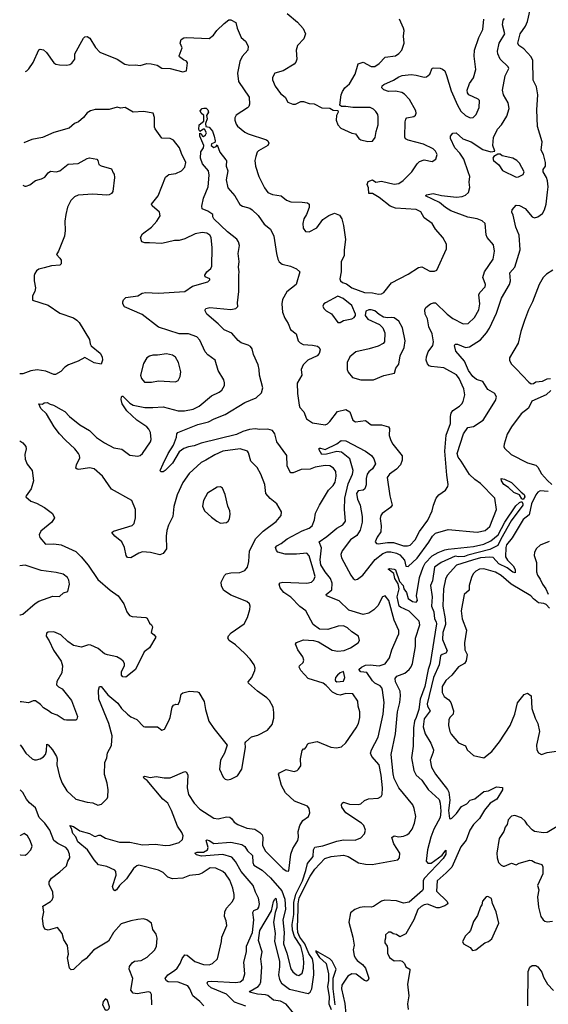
# Model space of a CAD drawing. Extents: x 2057697 to 2160550, y 827490 to 1016834.
# Tile 187 of 256: x 2058298 to 2062895, y 899000 to 907569. Entities that reach past the tile are written whole.
import ezdxf

# ---------------------------------------------------------------- set-up
doc = ezdxf.new("R2010")
doc.units = 0

msp = doc.modelspace()

# ---------------------------------------------------------------- linework, layer by layer
at = {"layer": '0CON20XD'}
for points in [[(2060623, 907623), (2060715, 907548.8), (2060764, 907494), (2060784, 907445), (2060768.3, 907401.7), (2060713.3, 907345), (2060700.8, 907305), (2060707.1, 907225), (2060699.7, 907200.3), (2060685, 907182), (2060590, 907125), (2060515, 907102.5), (2060496.7, 907065), (2060496.7, 907045), (2060519.5, 906989.5), (2060565, 906927.5), (2060607.5, 906895), (2060630.7, 906850.7), (2060673.9, 906833.9), (2060695, 906833.3), (2060743.6, 906856.4), (2060765, 906856.7), (2060815, 906838.8), (2060858.3, 906838.3), (2060925, 906801.2), (2060995, 906800), (2061025, 906782.5), (2061065, 906780), (2061067.5, 906765), (2061053.6, 906736.4), (2061051.2, 906695), (2061063.8, 906655), (2061090, 906625), (2061185, 906582.5), (2061217, 906577), (2061247.5, 906535), (2061265, 906523.3), (2061325, 906510)], [(2062356.7, 904843.3), (2062382.4, 904885), (2062443.6, 905015), (2062489.2, 905145), (2062558.2, 905265), (2062565.4, 905295), (2062561.1, 905365), (2062603.5, 905415), (2062650.5, 905565), (2062642.6, 905692.6), (2062613.4, 905763.4), (2062588.1, 905868.1), (2062576.2, 905895), (2062580, 905915), (2062615, 905955.4), (2062645, 905952.7), (2062693.1, 905925), (2062755, 905854.2), (2062775.9, 905845.9), (2062805, 905852), (2062845, 905882), (2062861.9, 905915), (2062876.2, 905965), (2062887.2, 906067.2), (2062892.3, 906115), (2062887.7, 906167.7), (2062880, 906195), (2062850, 906245), (2062851.4, 906265), (2062870, 906295), (2062870, 906325), (2062854, 906395), (2062831.4, 906435), (2062840.8, 906505), (2062800.5, 906640.5), (2062795.8, 906785), (2062804, 906914), (2062790.8, 906985), (2062763.5, 907043.5), (2062759.4, 907215), (2062746.7, 907245), (2062681.1, 907315), (2062638.6, 907345), (2062630.5, 907365), (2062650.4, 907445), (2062695.9, 907514.1), (2062713.7, 907555), (2062736.8, 907655)], [(2058346.6, 907119.8), (2058360, 907125), (2058378.3, 907141.7), (2058415, 907196.7), (2058464.1, 907305.9), (2058475, 907313.3), (2058505, 907306), (2058529.2, 907285), (2058595, 907192.5), (2058612.6, 907182.6), (2058645, 907176.9), (2058707.7, 907172.3), (2058735, 907178.8), (2058750.3, 907189.7), (2058777.5, 907225), (2058778.1, 907271.9), (2058852, 907408), (2058865, 907420), (2058885, 907424), (2058908.3, 907408.3), (2058957.4, 907327.4), (2058995, 907287.5), (2059145, 907224.4), (2059213.1, 907183.1), (2059255, 907173.3), (2059305, 907176.9), (2059345, 907171.5), (2059403.1, 907186.9), (2059440, 907185), (2059493.9, 907173.9), (2059535, 907148.8), (2059605, 907145.8), (2059715, 907116.2), (2059747.5, 907125), (2059758, 907195), (2059748.8, 907208.8), (2059721.2, 907221.2), (2059687.5, 907245), (2059683.8, 907253.8), (2059710, 907325), (2059692, 907365), (2059702.5, 907397.5), (2059725, 907410.8), (2059745, 907414.3), (2059945, 907404.3), (2059982, 907435), (2060011.2, 907475), (2060075, 907536), (2060115, 907566.7), (2060135, 907567.5), (2060177.5, 907545), (2060188.8, 907495), (2060223.8, 907415), (2060262.3, 907382.3), (2060285, 907337.5), (2060282.5, 907305), (2060232.1, 907247.9), (2060211.4, 907205), (2060191.5, 907105), (2060201.3, 907031.3), (2060292.2, 906895), (2060296.9, 906835), (2060290, 906815), (2060277.8, 906802.2), (2060180.5, 906739.5), (2060167.5, 906715), (2060167.5, 906695), (2060179.3, 906659.3), (2060192.3, 906642.3), (2060255, 906591.2), (2060285, 906576), (2060444.3, 906524.3), (2060456.7, 906515), (2060463.8, 906495), (2060455, 906473.3), (2060375, 906427.5), (2060363.3, 906415), (2060351.5, 906378.5), (2060343.6, 906345), (2060347.5, 906295), (2060378.1, 906205), (2060427.8, 906105), (2060455, 906065.7), (2060495, 906046.7), (2060572.5, 906035), (2060617.3, 905997.3), (2060655, 905983.6), (2060755, 905982.5), (2060800, 905975), (2060813.6, 905963.6), (2060816.2, 905935), (2060792, 905875), (2060768, 905835), (2060761.2, 905795), (2060763.3, 905755), (2060782.5, 905725), (2060815, 905724), (2060881.7, 905758.3), (2060935, 905831.2), (2060985, 905866.2), (2061035, 905886.7), (2061078.3, 905868.3), (2061098, 905835), (2061115, 905777.5), (2061132.2, 905655), (2061118.5, 905565), (2061120, 905515), (2061094.4, 905465), (2061092.7, 905437.3), (2061093.8, 905375), (2061082.5, 905315), (2061087, 905297), (2061105, 905283.3), (2061140.5, 905270.5), (2061186.1, 905236.1), (2061295, 905193.8), (2061365, 905192), (2061418.8, 905181.2), (2061445, 905184.2), (2061463.8, 905195), (2061531.8, 905278.2), (2061675, 905354.5), (2061765, 905411.5), (2061795, 905417.3), (2061865, 905379.4), (2061905, 905380), (2061925, 905390), (2062010.6, 905575), (2062009.4, 905615), (2061978.9, 905675), (2061915, 905745.8), (2061885, 905795.8), (2061814, 905845), (2061786.1, 905896.1), (2061745, 905916.9), (2061565, 905928.8), (2061519.2, 905945), (2061425, 906022.1), (2061365, 906056), (2061335, 906057.5), (2061332.5, 906105), (2061320.8, 906135), (2061328.9, 906161.1), (2061365, 906174.3), (2061395, 906154), (2061445, 906164.5), (2061555, 906138.2), (2061595, 906144.5), (2061631.5, 906168.5), (2061706.9, 906245), (2061755, 906316), (2061775, 906335.7), (2061815, 906350), (2061885, 906334), (2061915.5, 906354.5), (2061928.6, 906395), (2061915, 906423.8), (2061893.8, 906445), (2061810, 906485), (2061675, 906522.1), (2061653.4, 906533.4), (2061647.4, 906547.4), (2061650.3, 906679.7), (2061655.6, 906704.4), (2061665, 906716), (2061725, 906726.2), (2061740.5, 906739.5), (2061746, 906755), (2061742.5, 906775), (2061686.9, 906875), (2061645, 906920.6), (2061621.2, 906935), (2061566.1, 906946.1), (2061505, 906943.9), (2061465, 906957.9), (2061447.3, 906975), (2061450.5, 906995), (2061465, 907006.4), (2061548.3, 907041.7), (2061595, 907072.7), (2061625, 907082.9), (2061700.9, 907090.9), (2061745, 907086.9), (2061815, 907069.5), (2061835, 907072.2), (2061863.6, 907096.4), (2061885, 907146.7), (2061899.3, 907150.7), (2061955, 907146.7), (2061975, 907140), (2061994.1, 907124.1), (2062010.8, 907085), (2062049.1, 906949.1), (2062104.4, 906825), (2062135, 906774.3), (2062175.7, 906735.7), (2062215, 906714), (2062242.7, 906717.3), (2062266.9, 906743.1), (2062294.2, 906805), (2062296.2, 906865), (2062285, 906878.8), (2062205, 906916.7), (2062192.7, 906932.7), (2062190, 906955), (2062209.2, 907015), (2062245, 907063.3), (2062265.6, 907135), (2062251.3, 907251.3), (2062253.1, 907305), (2062290, 907415), (2062325.4, 907484.6), (2062334.5, 907575)], [(2059897, 906017), (2059935.3, 906114.7), (2059946.5, 906215), (2059939.6, 906255), (2059886.7, 906315), (2059869.1, 906365), (2059872.2, 906417.8), (2059895, 906454.2), (2059898.8, 906475), (2059864.4, 906555), (2059862.9, 906577.1), (2059865, 906582.5), (2059875, 906576.2), (2059886.1, 906556.1), (2059895, 906552), (2059914.1, 906565.9), (2059921.2, 906585), (2059905, 906616.7), (2059895, 906617.1), (2059865, 906596.7), (2059855, 906612.5), (2059859.2, 906655), (2059898.8, 906685), (2059900, 906735), (2059874.4, 906754.4), (2059868, 906775), (2059884.4, 906795.6), (2059899.4, 906800.6), (2059918.1, 906798.1), (2059934.5, 906784.5), (2059938.5, 906765), (2059922.5, 906735), (2059929.2, 906705), (2059913.3, 906666.7), (2059915, 906640), (2059945, 906634), (2059975, 906598), (2059990, 906555), (2059996.2, 906513.8), (2059995, 906500), (2059965, 906489.2), (2059963.3, 906475), (2059985, 906457.1), (2060007.5, 906465), (2060015, 906480), (2060038.8, 906415), (2060090.3, 906350.3), (2060096.1, 906343.9), (2060094.2, 906295), (2060107.5, 906255), (2060094.5, 906175), (2060108.6, 906105), (2060167.5, 906035), (2060211.7, 905961.7), (2060236.2, 905945), (2060298.3, 905928.3), (2060318.8, 905915), (2060372.9, 905865), (2060425, 905790.8), (2060478, 905745), (2060508.9, 905685), (2060531.3, 905535), (2060542.7, 905485), (2060555, 905462.9), (2060580.9, 905440.9), (2060654.1, 905424.1), (2060705, 905401.4), (2060734.2, 905375), (2060703.1, 905265), (2060620.5, 905199.5), (2060583.6, 905135), (2060576.7, 905095), (2060581.8, 905025), (2060602, 904972), (2060632.5, 904925), (2060652.4, 904872.4), (2060701.2, 904835), (2060720.8, 904775), (2060735.6, 904755.6), (2060763.6, 904743.6), (2060845, 904736.7), (2060886.7, 904726.7), (2060901.2, 904715), (2060910, 904695), (2060902, 904665), (2060886, 904645), (2060802, 904605), (2060762.5, 904565), (2060745.7, 904525), (2060750, 904475), (2060711.5, 904405), (2060714.7, 904315), (2060728.2, 904215), (2060735, 904194.2), (2060768.1, 904155), (2060792.5, 904095), (2060845, 904061.4), (2060955, 904044.4), (2060975, 904052.5), (2060995, 904070.8), (2061061.7, 904158.3), (2061135, 904175.6), (2061167.4, 904157.4), (2061193.4, 904083.4), (2061219.1, 904069.1), (2061305, 904080.8), (2061355, 904043.1), (2061445, 904044.4), (2061505, 904026), (2061515, 904010), (2061511.7, 903951.7), (2061525.8, 903905.8), (2061542.5, 903875), (2061622.6, 903772.6), (2061624.6, 903735), (2061608.2, 903695), (2061575, 903656.2), (2061514.4, 903615), (2061494.6, 903585.4), (2061515.5, 903425.5), (2061537.5, 903345), (2061522, 903325), (2061449.8, 903270.2), (2061438.6, 903255), (2061433.5, 903226.5), (2061440, 903165), (2061437.6, 903112.4), (2061406.2, 903065), (2061390, 903025), (2061401.2, 903011.2), (2061415, 903006), (2061495, 903019.6), (2061549.6, 903019.6), (2061635, 902990), (2061671.2, 902988.8), (2061693.6, 902996.4), (2061736.7, 903043.3), (2061775.2, 903114.8), (2061845.7, 903214.3), (2061884.6, 903295), (2061895.5, 903345), (2061920.6, 903405), (2061944.2, 903435), (2062002, 903475), (2062020.8, 903505), (2062024.3, 903525), (2062011.1, 903605), (2061995.4, 903815), (2062006.7, 903953.3), (2062045.4, 904055), (2062043.6, 904115), (2062050, 904145), (2062065, 904166.9), (2062123.8, 904206.2), (2062143.6, 904226.4), (2062154.5, 904245.5), (2062168.9, 904305), (2062159.1, 904355), (2062119.6, 904445), (2062095, 904478.1), (2061985, 904540), (2061875, 904550.5), (2061857.7, 904557.7), (2061843.5, 904575), (2061832.7, 904605), (2061836.2, 904635), (2061850.5, 904679.5), (2061890, 904735), (2061896.2, 904765), (2061883.8, 904835), (2061854.7, 904895.3), (2061845.6, 904965.6), (2061823.8, 905005), (2061820.3, 905045), (2061830.9, 905065), (2061871.1, 905095), (2061895, 905105.3), (2061914.7, 905104.7), (2062015, 905005.7), (2062065, 904970), (2062155, 904922.9), (2062196.7, 904925), (2062252.2, 904977.8), (2062289.4, 905045), (2062300.6, 905095), (2062290, 905175), (2062299.2, 905195), (2062345.7, 905245), (2062348.6, 905265), (2062336.4, 905296.4), (2062325.7, 905325), (2062338.9, 905375), (2062414.2, 905485), (2062427.1, 905555), (2062418.3, 905608.3), (2062364.2, 905674.2), (2062355, 905697.5), (2062346, 905795), (2062318.3, 905818.3), (2062276, 905836), (2062195, 905850.9), (2062047.5, 905905), (2062000.6, 905935), (2061949.6, 905979.6), (2061826.2, 906035), (2061834.6, 906045.4), (2061894.7, 906055.3), (2061965, 906040.3), (2062095, 906024.6), (2062145, 906030), (2062175, 906040.6), (2062200, 906065), (2062212, 906108), (2062205.9, 906155), (2062211.1, 906205), (2062197.8, 906245), (2062159.7, 906355), (2062126.7, 906406.7), (2062082.1, 906455), (2062043.5, 906535), (2062044.1, 906555), (2062065, 906580.4), (2062093.4, 906583.4), (2062151.2, 906531.2), (2062225, 906507.3), (2062325, 906440.6), (2062395, 906420), (2062430, 906425), (2062411.2, 906475), (2062418.8, 906545), (2062452.7, 906617.3), (2062486.7, 906655), (2062535, 906730), (2062555.7, 906795), (2062545.5, 906845.5), (2062504.4, 906914.4), (2062495.7, 906955), (2062518.7, 907081.3), (2062551.2, 907145), (2062545, 907160), (2062476.5, 907226.5), (2062455, 907272), (2062452.1, 907295), (2062468.5, 907365), (2062515.5, 907445), (2062497.2, 907525), (2062501.1, 907565), (2062515, 907578.8)], [(2061325, 906510), (2061365, 906513.3), (2061390, 906545), (2061396.7, 906595), (2061415.9, 906654.1), (2061416, 906725), (2061411.2, 906745), (2061395, 906770), (2061375, 906790), (2061345, 906803.8), (2061196.1, 906803.9), (2061135, 906813.3), (2061095, 906812.5), (2061082.5, 906825), (2061094.1, 906914.1), (2061105.5, 906944.5), (2061125.8, 906975), (2061165, 907010), (2061214.4, 907095), (2061240, 907185), (2061285, 907200.6), (2061355, 907160.5), (2061385, 907162.7), (2061423.4, 907186.6), (2061475, 907242.9), (2061565, 907255.7), (2061594.6, 907275.4), (2061620, 907305), (2061640, 907365), (2061636, 907425), (2061640, 907475), (2061635, 907496.7), (2061599.4, 907575)], [(2058301.3, 901257.9), (2058313.3, 901243.3), (2058351.1, 901185), (2058405, 901135.6), (2058425, 901126.9), (2058445, 901126.9), (2058475, 901135.6), (2058505, 901153.1), (2058521.5, 901175), (2058530.4, 901205), (2058534, 901265), (2058545, 901256.7), (2058581.5, 901215), (2058618.5, 901155), (2058623.3, 901135), (2058620.6, 901085), (2058643.1, 900985), (2058667.1, 900925), (2058706.3, 900856.3), (2058785, 900786), (2058885, 900757.5), (2058935, 900752), (2058976.2, 900733.8), (2059009.1, 900740.9), (2059058.8, 900791.2), (2059063.8, 900805), (2059065.7, 900865), (2059058, 900925), (2059035, 901000), (2059037.5, 901105), (2059055.8, 901145), (2059062.4, 901187.6), (2059096.8, 901253.2), (2059101.9, 901335), (2059072.9, 901445), (2058984.6, 901655), (2058982, 901735), (2058992.5, 901765), (2059005, 901766.2), (2059063.1, 901693.1), (2059150.7, 901620.7), (2059182.5, 901575), (2059234.3, 901525), (2059265, 901501.9), (2059315, 901477.5), (2059375, 901418.8), (2059385, 901413.8), (2059495, 901413.3), (2059535, 901386.7), (2059556.7, 901395), (2059595, 901466.7), (2059606.5, 901495), (2059624.4, 901585), (2059635, 901603.3), (2059655, 901613.3), (2059675, 901610), (2059689.2, 901640.8), (2059700.8, 901699.2), (2059715, 901710), (2059775, 901724), (2059845, 901720), (2059855, 901713.8), (2059902, 901635), (2059914.4, 901565), (2059943.6, 901463.6), (2059985, 901398.8), (2060102, 901255), (2060079.2, 901185), (2060044.3, 901125), (2060036.2, 901045), (2060066.4, 900976.4), (2060085, 900960), (2060103.9, 900953.9), (2060135, 900960), (2060192.3, 900987.7), (2060229.2, 901045), (2060260.6, 901235), (2060257.5, 901275), (2060264, 901285), (2060313.2, 901326.8), (2060367.8, 901342.2), (2060453.4, 901386.6), (2060494.2, 901435), (2060508.8, 901491.2), (2060508.8, 901538.8), (2060500.8, 901585), (2060469.2, 901645), (2060448.3, 901668.3), (2060365, 901725.8), (2060286.2, 901795), (2060284, 901805), (2060315, 901843.3), (2060341.4, 901905), (2060345.7, 901925.7), (2060337.5, 901955), (2060302.8, 902002.8), (2060255, 902052.9), (2060175, 902127.1), (2060118, 902165), (2060107.5, 902185), (2060114.3, 902205.7), (2060137.3, 902232.7), (2060248.7, 902311.3), (2060277.5, 902365), (2060300, 902435), (2060303.3, 902465), (2060296.7, 902485), (2060273.3, 902505), (2060135, 902559.4), (2060071.2, 902605), (2060052.7, 902642.7), (2060050, 902675), (2060077.7, 902732.3), (2060094.1, 902745.9), (2060134.3, 902755.7), (2060213.1, 902756.9), (2060256.2, 902775), (2060278.8, 902805), (2060290, 902855), (2060295.5, 902945), (2060350.5, 903055), (2060415, 903118), (2060528, 903202), (2060572.9, 903255), (2060574.2, 903285), (2060534, 903355), (2060475, 903402), (2060439.2, 903445), (2060428.5, 903525), (2060393.6, 903615), (2060362.8, 903672.8), (2060306.8, 903726.8), (2060288.3, 903798.3), (2060278, 903815), (2060215, 903833.3), (2060065, 903813.8), (2059995, 903781.8), (2059915, 903735.6), (2059875, 903714), (2059771.9, 903618.1), (2059717.4, 903542.6), (2059666.5, 903435), (2059636.8, 903333.2), (2059629.2, 903245), (2059591.5, 903168.5), (2059577.6, 903122.4), (2059570.5, 903075), (2059574, 902965), (2059546.4, 902923.6), (2059515, 902912.2), (2059435, 902930.8), (2059365, 902938), (2059335, 902927.5), (2059265, 902884.2), (2059235, 902888.8), (2059224.3, 902905), (2059209.2, 902975), (2059184.4, 903024.4), (2059124.2, 903075), (2059098.8, 903105), (2059113, 903117), (2059275, 903168), (2059294, 903185), (2059304.4, 903235), (2059305.6, 903305), (2059273.8, 903385), (2059095, 903482.5), (2059018.1, 903595), (2058945, 903659.4), (2058905, 903669.5), (2058813.2, 903653.2), (2058796, 903656), (2058786.7, 903665), (2058792, 903695), (2058819.4, 903755), (2058818.1, 903775), (2058808.6, 903795), (2058777.1, 903835), (2058695, 903908.6), (2058642.9, 903965), (2058598.2, 904025), (2058530, 904140), (2058482.5, 904185), (2058462.5, 904225), (2058495, 904222.5), (2058510, 904235), (2058535, 904238.8), (2058562.9, 904222.9), (2058592.5, 904215), (2058657.8, 904177.8), (2058689.3, 904159.3), (2058731.2, 904115), (2058821.9, 904041.9), (2058903.3, 903993.3), (2058965, 903932.2), (2059035, 903885.5), (2059115, 903842.9), (2059185, 903830.8), (2059255, 903779.5), (2059325, 903771.1), (2059345, 903777.1), (2059366.2, 903793.8), (2059436, 903895), (2059440, 903915), (2059434.4, 903975), (2059420.6, 904005), (2059402.9, 904025), (2059315, 904084.5), (2059230.4, 904165), (2059189.6, 904225), (2059180.9, 904265), (2059183.2, 904286.8), (2059185, 904292.5), (2059195, 904293.3), (2059255, 904232.2), (2059285, 904215.4), (2059385, 904195.4), (2059455, 904193.9), (2059545, 904198.5), (2059675, 904164.5), (2059730, 904165), (2059805, 904178.9), (2059857.5, 904205), (2059965, 904294.3), (2060033.2, 904326.8), (2060055, 904344), (2060078, 904385), (2060079.5, 904409.5), (2060074, 904435), (2060025, 904516.2), (2059998.6, 904605), (2059935, 904652), (2059909.8, 904679.8), (2059865, 904778.8), (2059838.3, 904808.3), (2059765, 904835.6), (2059685, 904836.5), (2059505, 904892.5), (2059363, 905003), (2059210.3, 905070.3), (2059193.3, 905095), (2059193.3, 905115), (2059199.3, 905130.7), (2059219.3, 905150.7), (2059325, 905166.2), (2059362.1, 905187.9), (2059394.3, 905195.7), (2059505, 905190), (2059735, 905204.4), (2059799.7, 905250.3), (2059935, 905286.7), (2059950, 905305), (2059950, 905315), (2059910, 905330), (2059906.7, 905345), (2059924, 905375), (2059960, 905405), (2059967.5, 905425), (2059970.6, 905585), (2059963.2, 905673.2), (2059952, 905695), (2059925, 905710.8), (2059885, 905715.8), (2059825, 905705.8), (2059735, 905662.5), (2059685, 905648.1), (2059645, 905648.6), (2059535, 905622), (2059427.5, 905627.5), (2059385, 905626.7), (2059360, 905635), (2059347.5, 905675), (2059366.7, 905705), (2059445, 905764.2), (2059491.2, 905815), (2059518.8, 905861.2), (2059513.8, 905895), (2059448.8, 905948.8), (2059443.8, 905965), (2059502.5, 906035), (2059565, 906198), (2059595, 906222), (2059655, 906232), (2059703.3, 906255), (2059735, 906286.7), (2059742.5, 906325), (2059704.2, 906405), (2059688.6, 906455), (2059635, 906520), (2059605, 906533.8), (2059535, 906537.5), (2059475, 906620), (2059470, 906635), (2059468.8, 906718.8), (2059457.5, 906755), (2059375, 906771.1), (2059285, 906764.2), (2059215, 906804), (2059175, 906800), (2059145, 906808), (2059075, 906787.5), (2058955, 906787.1), (2058912.6, 906777.4), (2058885, 906758), (2058853.4, 906716.6), (2058808.7, 906681.3), (2058775, 906665.8), (2058726.7, 906625), (2058595, 906587.3), (2058495, 906542.7), (2058403, 906527), (2058333.4, 906497.8)], [(2058325.6, 906129), (2058341.2, 906121.2), (2058355, 906120), (2058387, 906133), (2058435, 906168.8), (2058485.7, 906184.3), (2058515, 906198), (2058544.3, 906235.7), (2058565, 906250), (2058615, 906246.2), (2058647.3, 906252.7), (2058719.2, 906310.8), (2058805, 906317.1), (2058885, 906361.2), (2058905, 906366.2), (2058967.5, 906355), (2058976.7, 906345), (2058985, 906310), (2059006.4, 906296.4), (2059095, 906272.5), (2059110, 906235), (2059120, 906225), (2059122.5, 906195), (2059108, 906075), (2059095, 906056.7), (2059075.9, 906044.1), (2059055, 906041.2), (2058935, 906052), (2058805, 906041.2), (2058773.9, 906026.1), (2058743.3, 905995), (2058712.7, 905937.3), (2058698.8, 905875), (2058690, 905815), (2058693.8, 905735), (2058686, 905685), (2058636, 905555), (2058618.8, 905525), (2058647.5, 905495), (2058657.5, 905475), (2058657.5, 905445), (2058646.4, 905433.6), (2058575, 905426.7), (2058511.2, 905408.8), (2058462.6, 905397.4), (2058445, 905383.8), (2058429.5, 905360.5), (2058423.9, 905343.9), (2058424, 905295), (2058433.8, 905235), (2058428, 905205), (2058410, 905165), (2058407.5, 905127.5), (2058545, 905085.8), (2058645.5, 905015.5), (2058765, 904975.8), (2058793.8, 904955), (2058813.8, 904935), (2058903.8, 904785), (2058909.5, 904749.5), (2058919.5, 904729.5), (2058998.3, 904668.3), (2059016.2, 904635), (2059018.8, 904605), (2059005, 904572.5), (2058945, 904583.8), (2058865, 904630), (2058805, 904598), (2058723.3, 904565), (2058691.2, 904545), (2058654.1, 904505.9), (2058608.3, 904481.7), (2058595, 904482), (2058525, 904511.4), (2058448.8, 904521.2), (2058395, 904512.9), (2058325, 904487.1), (2058297.6, 904486.1)], [(2062615, 906200), (2062635, 906201.2), (2062675, 906222.5), (2062684, 906245), (2062645, 906320), (2062620.8, 906345), (2062585, 906365.5), (2062495, 906383.3), (2062475, 906400), (2062455, 906400), (2062422, 906378), (2062413.8, 906365), (2062417.5, 906345), (2062463.8, 906305), (2062497.6, 906257.6), (2062615, 906200)], [(2059897.6, 898987.6), (2059865, 899024), (2059803.2, 899073.2), (2059778.6, 899135), (2059759.3, 899159.3), (2059675, 899191.2), (2059590, 899195), (2059574, 899205), (2059564, 899225), (2059585, 899256.7), (2059645, 899292.8), (2059667.2, 899312.8), (2059694, 899355), (2059710.4, 899399.6), (2059735, 899428.8), (2059755, 899426.7), (2059820.9, 899370.9), (2059895, 899345.5), (2059945, 899344.5), (2059975, 899354.4), (2060017.5, 899395), (2060051.4, 899545), (2060054.2, 899585), (2060098.8, 899685), (2060094, 899725), (2060079.2, 899765), (2060081.4, 899805), (2060095.7, 899835), (2060147.8, 899895), (2060161.5, 899925), (2060162.7, 899955), (2060151.6, 900011.6), (2060125, 900080), (2060086, 900136), (2060065, 900155.6), (2060004.5, 900184.5), (2059953.3, 900186.7), (2059885, 900140), (2059855, 900128), (2059775, 900120), (2059715, 900097.5), (2059625, 900091.9), (2059586.3, 900106.3), (2059546, 900146), (2059505, 900167.5), (2059335, 900210.5), (2059315, 900204.4), (2059288.6, 900181.4), (2059225, 900090.8), (2059166.3, 900033.7), (2059140, 899995), (2059125, 899988), (2059110, 900005), (2059105.8, 900025), (2059136.4, 900123.6), (2059135, 900156.2), (2059125, 900167.1), (2059055, 900198.6), (2058982.2, 900212.2), (2058945.6, 900255.6), (2058887.5, 900345), (2058802.2, 900415), (2058786.5, 900456.5), (2058760, 900485), (2058748.9, 900528.9), (2058733.6, 900556.4), (2058765, 900546), (2058820.5, 900510.5), (2058905.5, 900485.5), (2058945, 900462.5), (2058955, 900459.2), (2058985, 900471.9), (2059001.7, 900471.7), (2059042.5, 900445), (2059165, 900411.9), (2059255, 900409.7), (2059365, 900388), (2059474.6, 900394.6), (2059565, 900381.2), (2059605, 900385.5), (2059685, 900407.5), (2059712.5, 900435), (2059720, 900465), (2059707.1, 900495), (2059669.3, 900549.3), (2059617.5, 900687.5), (2059585, 900748.9), (2059542.5, 900785), (2059406.5, 900946.5), (2059380.8, 900965), (2059375, 900980), (2059385, 900985.7), (2059432.7, 900972.7), (2059485, 900982.9), (2059555, 900970), (2059605, 900972), (2059735, 901026.2), (2059748.6, 901018.6), (2059760, 900995), (2059753.9, 900885), (2059765.4, 900825), (2059815, 900748.9), (2059865, 900699.1), (2059985, 900618.5), (2060025, 900612.9), (2060095, 900631.5), (2060125, 900628.8), (2060143.9, 900613.9), (2060163.8, 900585), (2060195, 900564.2), (2060273.8, 900533.8), (2060342.7, 900522.7), (2060386.3, 900496.3), (2060405.7, 900475), (2060410.9, 900450.9), (2060410, 900385), (2060432.9, 900335), (2060585, 900182), (2060615, 900160), (2060633, 900157), (2060637.7, 900162.3), (2060654.3, 900305), (2060673.1, 900355), (2060715.5, 900425), (2060721.5, 900455), (2060720, 900505), (2060732.9, 900555), (2060761.3, 900598.7), (2060810, 900635), (2060821.2, 900665), (2060813.8, 900705), (2060800, 900725), (2060688, 900768), (2060609.8, 900839.8), (2060575.5, 900905), (2060548, 901002), (2060557.1, 901012.9), (2060615, 901042), (2060685, 901026.7), (2060710, 901035), (2060723, 901047), (2060742.5, 901075), (2060740, 901135), (2060755, 901210), (2060765, 901222.5), (2060776.7, 901223.3), (2060786.7, 901233.3), (2060804.2, 901265.8), (2060815, 901273.3), (2060885, 901286.2), (2061002.3, 901237.7), (2061053, 901233), (2061095, 901240), (2061132.9, 901275), (2061224.6, 901405.4), (2061244.4, 901445), (2061255.6, 901495), (2061254.5, 901544.5), (2061240.6, 901595), (2061238.3, 901638.3), (2061195, 901700.8), (2061135, 901704.3), (2061085, 901689.2), (2061057.5, 901695), (2061017.7, 901717.7), (2060964, 901775), (2060936, 901795), (2060805, 901836.2), (2060741.2, 901905), (2060727.5, 901935), (2060730, 901945), (2060762.5, 901975), (2060768.8, 901995), (2060759.2, 902025), (2060717.5, 902085), (2060703.8, 902115), (2060697.5, 902135), (2060705, 902150), (2060765, 902171.2), (2060853.6, 902166.4), (2060895.8, 902155.8), (2061015, 902082.9), (2061065, 902073.1), (2061119.7, 902080.3), (2061175, 902101.2), (2061240, 902145), (2061253.3, 902165), (2061243.3, 902205), (2061185, 902242.9), (2061149.2, 902275), (2061115, 902292.7), (2061067.9, 902292.1), (2060978.8, 902261.2), (2060903.9, 902263.9), (2060850, 902305), (2060785.7, 902425), (2060733.1, 902463.1), (2060655, 902542.2), (2060593.3, 902585), (2060562.5, 902625), (2060555, 902657.5), (2060562.8, 902667.2), (2060586.6, 902673.4), (2060795, 902665.6), (2060835, 902674.2), (2060856, 902695), (2060867.3, 902722.7), (2060847.5, 902795), (2060815.8, 902904.2), (2060795.4, 902925.4), (2060705, 902917.5), (2060605, 902917.9), (2060543.3, 902935), (2060530.3, 902950.3), (2060522, 902975), (2060535, 902990.8), (2060571.1, 903008.9), (2060625, 903051.9), (2060755, 903121.1), (2060813.8, 903145), (2060842, 903165), (2060860, 903215), (2060871.1, 903275), (2060905.5, 903345), (2060982.5, 903475), (2061024.5, 903515.5), (2061040, 903545), (2061049.4, 903595), (2061046.4, 903636.4), (2061025.8, 903665), (2060995, 903685.7), (2060955, 903690.5), (2060866.4, 903673.6), (2060825, 903657.8), (2060745, 903653.3), (2060675, 903624.2), (2060656.1, 903626.1), (2060645.9, 903635.9), (2060624.2, 903685), (2060619.5, 903775), (2060533.1, 903895), (2060515.5, 903965), (2060495, 903992.5), (2060455, 904004.4), (2060385, 904001.2), (2060345, 904009.7), (2060295, 904003.6), (2060238.6, 903985), (2060182.4, 903957.6), (2059875, 903883.4), (2059815, 903859.7), (2059765, 903852.4), (2059725, 903837.3), (2059685, 903806.9), (2059625, 903710), (2059563.8, 903645), (2059545, 903634.2), (2059523.8, 903633.8), (2059518.8, 903645), (2059545.8, 903704.2), (2059588.2, 903795), (2059634, 903866), (2059660.8, 903935), (2059663.8, 903965), (2059673.3, 903975), (2059846, 904045), (2059940.1, 904069.9), (2059987.5, 904095), (2060085, 904132.1), (2060255, 904236.4), (2060355, 904279.4), (2060399.6, 904320.4), (2060411.5, 904365), (2060383.8, 904475), (2060380, 904525), (2060370.5, 904565), (2060331.5, 904655), (2060319.2, 904705), (2060305, 904723.8), (2060285.6, 904735.6), (2060225, 904758), (2060197.6, 904777.6), (2060141.4, 904841.4), (2060075, 904868.9), (2060025, 904923.3), (2059926, 905005), (2059911.2, 905035), (2059910, 905045), (2059917.5, 905055), (2059950, 905065), (2060135, 905047.5), (2060176.2, 905055), (2060195, 905073.3), (2060190.6, 905105), (2060202.9, 905205), (2060202.1, 905345), (2060207.5, 905375), (2060201.4, 905415), (2060206.2, 905465), (2060197.8, 905535), (2060207.8, 905605), (2060201.5, 905635), (2060185, 905658.1), (2060105, 905723.3), (2059986.2, 905835), (2059976, 905854), (2059976.7, 905875), (2059935, 905902.7), (2059883.2, 905923.2), (2059882, 905945), (2059897, 906017)], [(2062935, 905388.5), (2062880, 905355), (2062849.4, 905325), (2062814.6, 905265), (2062757.7, 905112.3), (2062722.9, 905045), (2062688.8, 904951.2), (2062656.9, 904855), (2062633.2, 904755), (2062558.1, 904625), (2062557.1, 904605), (2062571.4, 904575), (2062615, 904530.8), (2062724.3, 904415), (2062745, 904401.2), (2062765, 904403.3), (2062785, 904416.9), (2062845, 904424.4), (2062885, 904442.2), (2062915, 904447.5)], [(2061085, 904934), (2061115, 904950), (2061187.5, 904965), (2061205, 904977.5), (2061217.5, 904995), (2061217.5, 905005), (2061185, 905082.5), (2061112, 905142), (2061065, 905162.5), (2060955.9, 905104.1), (2060943.3, 905095), (2060932.5, 905075), (2060942.5, 905055), (2060963.3, 905035), (2061009.5, 905009.5), (2061063.3, 904935), (2061085, 904934)], [(2061375, 904434), (2061465, 904472), (2061557.5, 904492.5), (2061570, 904535), (2061595, 904572.5), (2061605.8, 904645), (2061641.4, 904715), (2061650.8, 904775), (2061627.3, 904887.3), (2061595, 904946.7), (2061555, 904973.8), (2061535, 904978), (2061495, 904974), (2061461.2, 904981.2), (2061423.1, 905003.1), (2061385, 905035.8), (2061355, 905044), (2061335, 905043.8), (2061307, 905033), (2061302.5, 904995), (2061324.2, 904964.2), (2061427.5, 904917.5), (2061455, 904887.5), (2061473.9, 904843.9), (2061470, 904765), (2061458.8, 904751.2), (2061415, 904728), (2061336.5, 904703.5), (2061220.6, 904679.4), (2061167.5, 904635), (2061145.8, 904585), (2061146, 904525), (2061155, 904502.5), (2061192.5, 904455), (2061265, 904436), (2061375, 904434)], [(2060263.3, 898983.3), (2060165, 899017.1), (2060095, 899087.1), (2059962.9, 899142.9), (2059937.1, 899165), (2059928, 899185), (2059935, 899197.5), (2059968, 899202), (2060175, 899190), (2060215, 899195.7), (2060240.8, 899215), (2060254.2, 899265.8), (2060245.6, 899365), (2060270.6, 899455), (2060270.9, 899505), (2060321.4, 899625), (2060334.7, 899735), (2060325, 899797.5), (2060334.3, 899815), (2060368.1, 899831.9), (2060378.5, 899845), (2060382.1, 899875), (2060373.6, 899923.6), (2060348.7, 899975), (2060329.3, 900035), (2060224.2, 900154.2), (2060175, 900242.7), (2060141.5, 900281.5), (2060065, 900303.4), (2059878.1, 900288.1), (2059835, 900300.8), (2059821.2, 900315), (2059840, 900325), (2059895, 900324.5), (2059930.6, 900345), (2059936.2, 900365), (2059918, 900425), (2059925, 900432), (2059945, 900425.7), (2059985, 900399.2), (2060135, 900410.6), (2060230.7, 900390.7), (2060254.4, 900374.4), (2060279.8, 900335), (2060322.6, 900295), (2060323.9, 900233.9), (2060335, 900211.3), (2060407.7, 900167.7), (2060480.1, 900100.1), (2060578.2, 899988.2), (2060604.1, 899915), (2060608.5, 899825), (2060586.6, 899733.4), (2060597.5, 899625), (2060592, 899525), (2060619.7, 899445), (2060655, 899308.8), (2060672.2, 899282.2), (2060703.8, 899255), (2060725, 899250.8), (2060755, 899271.2), (2060766.7, 899313.3), (2060770, 899365), (2060763.1, 899425), (2060743.8, 899505), (2060688.6, 899588.6), (2060668.7, 899645), (2060668.1, 899695), (2060681.7, 899781.7), (2060682.4, 899885), (2060700.4, 899959.6), (2060755.9, 900075), (2060787, 900165), (2060800, 900225), (2060848.9, 900285), (2060853.3, 900345), (2060865, 900367.5), (2060935, 900379.2), (2061055, 900419.2), (2061115, 900431.8), (2061215, 900428.9), (2061265, 900449.4), (2061297.1, 900482.9), (2061304.4, 900515), (2061290.6, 900555), (2061270, 900575), (2061135, 900665.8), (2061100, 900715), (2061095.7, 900735), (2061100.9, 900749.1), (2061115, 900757.5), (2061165, 900742.5), (2061245, 900738), (2061265, 900745.8), (2061297.4, 900772.6), (2061332.2, 900787.8), (2061416.1, 900793.9), (2061440.9, 900809.1), (2061450.8, 900825), (2061453.7, 900883.7), (2061441.5, 900995), (2061423.5, 901085), (2061359.2, 901155), (2061348, 901185), (2061357.5, 901215), (2061414.7, 901325.3), (2061459.7, 901525), (2061466.6, 901625), (2061453.8, 901735), (2061447.3, 901755), (2061432.4, 901772.4), (2061385, 901796), (2061365, 901813.8), (2061316.1, 901886.1), (2061265, 901894.1), (2061245.7, 901915), (2061268.9, 901935), (2061305, 901951.2), (2061345, 901953.7), (2061425, 901944.6), (2061476.6, 901963.4), (2061514.4, 902015), (2061534.5, 902085.5), (2061581.2, 902191.2), (2061595.6, 902225), (2061594.2, 902254.2), (2061553.1, 902343.1), (2061506.6, 902515), (2061475, 902554.4), (2061451.9, 902545), (2061411.3, 902468.7), (2061378.4, 902431.6), (2061335, 902403.4), (2061285, 902392.8), (2061160.5, 902430.5), (2061075, 902510.4), (2060966, 902555), (2060962.9, 902565), (2061012.7, 902607.3), (2061015.3, 902664.7), (2061002, 902705), (2060953.4, 902763.4), (2060916.3, 902825), (2060910.7, 902869.3), (2060922.7, 902972.7), (2060901.9, 903025), (2060969.9, 903070.1), (2061055.5, 903144.5), (2061107.1, 903172.9), (2061131.5, 903205), (2061121.7, 903305), (2061124.4, 903405), (2061155, 903529.4), (2061191.9, 903615), (2061196.4, 903646.4), (2061167.5, 903747.5), (2061095, 903804), (2061055, 903810), (2060965, 903788), (2060925.7, 903785.7), (2060902, 903825), (2060901.2, 903838.8), (2060915, 903841.2), (2060955, 903828.6), (2061055, 903878.9), (2061092.8, 903907.2), (2061135, 903904.1), (2061306.2, 903815), (2061356.7, 903775), (2061377.7, 903747.7), (2061392.9, 903705), (2061365, 903659.4), (2061334.5, 903635), (2061320, 903615), (2061310.8, 903575), (2061309.8, 903520.2), (2061298.1, 903485), (2061285, 903473.1), (2061242.2, 903467.8), (2061226.1, 903445), (2061236.8, 903395), (2061258.8, 903345), (2061276.8, 903245), (2061274.7, 903195), (2061257.5, 903125), (2061230.7, 903079.3), (2061175, 903041.1), (2061100.8, 902945), (2061090.4, 902915), (2061095.3, 902885.3), (2061178.4, 902735), (2061199.1, 902705), (2061215, 902693.8), (2061235, 902699.6), (2061282.7, 902735), (2061389.8, 902870.2), (2061455, 902923.4), (2061493.1, 902936.9), (2061525, 902938.5), (2061575, 902926.5), (2061602.6, 902912.6), (2061645.3, 902865), (2061655, 902814.2), (2061675, 902809.4), (2061755, 902881.5), (2061857.1, 903022.9), (2061886.7, 903073.3), (2061915, 903101.1), (2062025, 903130.9), (2062275, 903108.8), (2062345, 903124.6), (2062385, 903157.8), (2062444.6, 903305), (2062430, 903405), (2062305, 903533.6), (2062256.7, 903566.7), (2062210.2, 903610.2), (2062138.1, 903728.1), (2062110.7, 903760.7), (2062102.7, 903795), (2062157.7, 903965), (2062195, 904020), (2062245, 904028.8), (2062326.9, 904085), (2062436.8, 904255), (2062445.3, 904285), (2062428.9, 904315), (2062369.2, 904349.2), (2062325, 904419.2), (2062269, 904439), (2062238.9, 904465), (2062201.6, 904515), (2062165, 904598.2), (2062091.4, 904685), (2062079.2, 904735), (2062085.7, 904744.3), (2062104.5, 904745.5), (2062175, 904715.9), (2062209.1, 904720.8), (2062306.2, 904783.8), (2062356.7, 904843.3)], [(2059384.3, 904414.3), (2059445, 904414.4), (2059505, 904425.6), (2059651.2, 904418.8), (2059675, 904428.8), (2059692.5, 904465), (2059698.1, 904505), (2059680, 904585), (2059651.7, 904631.7), (2059625, 904649.4), (2059575, 904661.9), (2059495, 904649.2), (2059455, 904649.2), (2059425, 904641.2), (2059404.1, 904625.9), (2059374.2, 904575.8), (2059348, 904475), (2059356.2, 904445), (2059384.3, 904414.3)], [(2062918.2, 904341.8), (2062875, 904303.8), (2062752, 904248), (2062722.1, 904187.9), (2062659.8, 904140.2), (2062575, 904026), (2062537.9, 903962.1), (2062510, 903875), (2062507.5, 903855), (2062515, 903841.2), (2062570.8, 903785), (2062715, 903713.5), (2062785, 903693.1), (2062803.8, 903675), (2062817.8, 903647.8), (2062835, 903617.5), (2062887.2, 903557.2), (2062924.3, 903524.3)], [(2058298.3, 903903.3), (2058325.8, 903885.8), (2058351.2, 903855), (2058353.6, 903833.6), (2058340.8, 903785), (2058344.4, 903745), (2058362.2, 903702.2), (2058406.9, 903645), (2058417.5, 903555), (2058397.5, 903485), (2058352.9, 903425), (2058351.4, 903415), (2058395, 903380), (2058445, 903362.5), (2058514.3, 903324.3), (2058581.7, 903271.7), (2058600, 903235), (2058576.7, 903195), (2058481.7, 903118.3), (2058468, 903085), (2058471.2, 903061.2), (2058523.1, 903003.1), (2058595, 903008.1), (2058659.3, 902999.3), (2058785, 902939.2), (2058830.8, 902895), (2058892.4, 902822.4), (2058976.4, 902696.4), (2059084.4, 902604.4), (2059155, 902555.8), (2059204.4, 902485), (2059230, 902415), (2059253.8, 902385), (2059275, 902375.8), (2059395, 902365.5), (2059405, 902360), (2059426.4, 902316.4), (2059445, 902302.5), (2059453.8, 902285), (2059440, 902235), (2059467.5, 902215), (2059482.5, 902195), (2059425, 902103.3), (2059381.2, 902068.8), (2059305, 901913.3), (2059221.7, 901848.3), (2059195, 901848.8), (2059182, 901865), (2059184, 901895), (2059208.8, 901945), (2059208.8, 901965), (2059198.8, 901985), (2059176.2, 902005), (2059142.6, 902022.6), (2059062.1, 902042.1), (2059035, 902050.6), (2058979.2, 902095), (2058915, 902126.4), (2058895, 902128.5), (2058835, 902107.5), (2058765, 902123.1), (2058715, 902157.5), (2058655, 902214.4), (2058595, 902242), (2058545, 902240), (2058530.5, 902229.5), (2058528.8, 902205), (2058554.5, 902164.5), (2058591.4, 902081.4), (2058658.9, 901985), (2058670, 901945), (2058664.3, 901885), (2058619.8, 901810.2), (2058618.9, 901778.9), (2058633.8, 901763.8), (2058666.6, 901746.6), (2058746.7, 901645), (2058801.2, 901505), (2058795, 901480), (2058785, 901472.5), (2058705, 901471.2), (2058685, 901476.2), (2058623.3, 901515), (2058575, 901534.3), (2058546.7, 901555), (2058505, 901578.8), (2058479.5, 901609.5), (2058435, 901642), (2058415, 901640), (2058375, 901622.5), (2058312.7, 901632.7), (2058300.9, 901631.3)], [(2062675, 903394.2), (2062665, 903400), (2062645, 903434.3), (2062595, 903454.5), (2062548.5, 903498.5), (2062507.1, 903525), (2062488.6, 903555), (2062484.1, 903575.9), (2062515, 903570.6), (2062575, 903541.1), (2062657.9, 903457.9), (2062685, 903438.1), (2062691.8, 903415), (2062675, 903394.2)], [(2060045, 903187.5), (2060095, 903193.8), (2060110, 903205), (2060121.2, 903225), (2060128.8, 903265), (2060123.8, 903295), (2060107.5, 903335), (2060085, 903437.5), (2060060.6, 903490.6), (2060045, 903502.5), (2060015, 903500), (2059931.7, 903448.3), (2059896, 903385), (2059886, 903335), (2059906, 903295), (2059965, 903238.8), (2060012.5, 903205), (2060045, 903187.5)], [(2062895, 903463.3), (2062825, 903468.5), (2062803, 903457), (2062785, 903433.1), (2062747.5, 903355), (2062728.9, 903261.1), (2062675, 903218.2), (2062581.4, 903058.6), (2062532.7, 902997.3), (2062526, 902975), (2062523.9, 902893.9), (2062540.5, 902865), (2062590.5, 902815), (2062606.4, 902783.6), (2062608, 902755), (2062585, 902760), (2062538.4, 902798.4), (2062464.7, 902834.7), (2062415, 902887.5), (2062385, 902891.1), (2062305.8, 902885.8), (2062235.2, 902865.2), (2062095, 902823.1), (2062015, 902732.2), (2061999.4, 902700.6), (2061984.7, 902615.3), (2061977.4, 902465), (2061998.2, 902355), (2062000.3, 902305), (2061978.8, 902235), (2061975.9, 902175.9), (2062014.1, 902075), (2062005, 902057.1), (2061972.5, 902045), (2061957.5, 902032.5), (2061945.3, 901955), (2061896.6, 901845), (2061841.9, 901615), (2061845.3, 901595), (2061867.3, 901555), (2061815.8, 901485), (2061805.3, 901415), (2061823.2, 901353.2), (2061873.9, 901273.9), (2061895.4, 901215), (2061894.6, 901195), (2061868.2, 901125), (2061879.2, 901065), (2061912.7, 901002.7), (2062018.3, 900868.3), (2062029.4, 900845), (2062038.4, 900775), (2062025.4, 900685), (2062035, 900617.5), (2062045, 900613.3), (2062055, 900618.8), (2062095, 900659.2), (2062140.1, 900719.9), (2062185.5, 900745), (2062214.3, 900775.7), (2062255, 900787.5), (2062335, 900850.8), (2062375, 900856.7), (2062445, 900892.5), (2062497, 900887), (2062496.7, 900865), (2062447.1, 900785), (2062388.7, 900751.3), (2062340.4, 900689.6), (2062295, 900615.8), (2062245, 900565.7), (2062212.1, 900515), (2062180.9, 900429.1), (2062135, 900370), (2062056, 900194), (2062007.4, 900142.6), (2061926.9, 900075), (2061922.9, 899985), (2062014, 899895), (2062021.2, 899875), (2061993.6, 899856.4), (2061945, 899838.5), (2061925, 899840), (2061845, 899870), (2061815, 899865.5), (2061788.1, 899851.9), (2061758.9, 899825), (2061724.1, 899735.9), (2061655, 899613.8), (2061605, 899586.7), (2061575, 899606.7), (2061545, 899613.3), (2061525, 899627.5), (2061505, 899627.5), (2061477.5, 899605), (2061480, 899575), (2061473.8, 899556.2)], [(2061937.6, 902932.4), (2061995, 902955.8), (2062025, 902960.8), (2062245, 902983.1), (2062334.2, 903005.8), (2062395, 903032.5), (2062457.9, 903085), (2062515.4, 903195), (2062612, 903338), (2062642.9, 903367.1), (2062665, 903376.7), (2062674.6, 903355), (2062672.2, 903345), (2062572, 903208), (2062480.9, 903049.1), (2062455, 902993.1), (2062385, 902957.4), (2062195, 902909.3), (2062166.6, 902896.6), (2062115, 902894.3), (2062085, 902899.6), (2061962.5, 902845), (2061906, 902805), (2061887.1, 902685), (2061870.8, 902645), (2061885.8, 902545), (2061880.3, 902465), (2061898.7, 902415), (2061904, 902355), (2061919.4, 902329.4), (2061922.1, 902312.1), (2061867.8, 901965), (2061851.3, 901915), (2061821.1, 901765), (2061779.4, 901655), (2061768.1, 901565), (2061744.3, 901495.7), (2061732.2, 901465), (2061722.9, 901405), (2061720.8, 901245), (2061704.6, 901145.4), (2061724.4, 901035), (2061744.6, 900994.6), (2061795, 900950.5), (2061850.4, 900870.4), (2061945, 900781.1), (2061955, 900750), (2061961.2, 900681.2), (2061954, 900625), (2061899.9, 900525), (2061872.7, 900455), (2061842.9, 900345), (2061832.2, 900245), (2061846.8, 900226.8), (2061875, 900228.7), (2061972.5, 900297.5), (2062005, 900340), (2062005, 900306), (2061981.8, 900268.2), (2061814.3, 900095.7), (2061806.1, 900075), (2061805.6, 900004.4), (2061800.1, 899989.9), (2061685, 899889.6), (2061635, 899880.3), (2061575, 899901.5), (2061473.6, 899906.4), (2061444, 899896), (2061375, 899850.9), (2061355, 899844.6), (2061295, 899847.1), (2061255, 899840.8), (2061211.9, 899825), (2061175, 899796.9), (2061158.9, 899715), (2061195.9, 899585), (2061205.7, 899515.7), (2061198.4, 899475), (2061206.6, 899425), (2061213.9, 899403.9), (2061231.2, 899381.2), (2061280, 899345), (2061304.2, 899315), (2061333.8, 899226.2), (2061329.1, 899210.9), (2061315, 899202), (2061295, 899205.8), (2061225, 899261.8), (2061185, 899265.4), (2061152.7, 899245), (2061109.6, 899185), (2061099.5, 899165), (2061094.8, 899135), (2061126.2, 899006.2), (2061134.2, 898915)], [(2062903.4, 903026.6), (2062825, 902996.2), (2062793.2, 902966.8), (2062774.2, 902935), (2062770.8, 902905), (2062791.4, 902845), (2062792.5, 902765), (2062800.6, 902735), (2062825, 902700.6), (2062843.9, 902655), (2062872.7, 902615), (2062895, 902570)], [(2060680.3, 898920.3), (2060615, 899001.3), (2060565, 899026.9), (2060505, 899035.2), (2060455, 899075.2), (2060435, 899083.3), (2060365, 899087.5), (2060296.2, 899105), (2060303.3, 899115), (2060371.1, 899155), (2060385, 899170.9), (2060393.8, 899195), (2060402.4, 899325), (2060394.2, 899395), (2060407.7, 899455), (2060374.6, 899555), (2060386.9, 899643.1), (2060487.1, 899812.9), (2060504.6, 899895.4), (2060515, 899913.3), (2060525, 899922.5), (2060534.5, 899874.5), (2060533.1, 899843.1), (2060520.7, 899799.3), (2060506.1, 899715), (2060519.3, 899615), (2060513.3, 899545), (2060556, 899376), (2060556.9, 899325), (2060547.4, 899255), (2060555.6, 899215), (2060575, 899182.8), (2060645, 899132.1), (2060805, 899094.2), (2060825, 899105.5), (2060838.9, 899135), (2060855.5, 899255), (2060853.5, 899346.5), (2060843.1, 899395), (2060811.6, 899441.6), (2060778.2, 899525), (2060733.8, 899585), (2060716.1, 899625), (2060712.2, 899665), (2060719.4, 899829.4), (2060719.2, 899875), (2060729, 899925), (2060822.4, 900115), (2060865, 900177.2), (2060951.5, 900268.5), (2061005, 900286.2), (2061115, 900297.9), (2061154.4, 900285), (2061245, 900230.4), (2061305, 900219.2), (2061363.5, 900216.5), (2061585, 900256.7), (2061601.2, 900275), (2061602.5, 900315), (2061551.4, 900395), (2061535, 900450), (2061554, 900466), (2061595, 900457.8), (2061635, 900462.5), (2061665, 900473.3), (2061685, 900488.1), (2061712.2, 900525), (2061731.9, 900575), (2061743.1, 900635), (2061728.8, 900705), (2061715.5, 900735), (2061594.3, 900885), (2061555, 900964.4), (2061544.8, 901005), (2061526.9, 901173.1), (2061566.2, 901355), (2061582.2, 901545), (2061603.1, 901625), (2061610.4, 901685), (2061605.4, 901725), (2061566.4, 901805), (2061561.9, 901835), (2061576.2, 901855), (2061648, 901882), (2061685, 901912.5), (2061702.2, 901937.8), (2061713, 901967), (2061740.6, 902115), (2061738.9, 902185), (2061776.4, 902303.6), (2061772.7, 902335), (2061685, 902422.3), (2061609.2, 902455), (2061598.8, 902465), (2061581.8, 902545), (2061598, 902615), (2061587.8, 902657.8), (2061559.4, 902705), (2061550, 902750), (2061501.7, 902788.3), (2061515, 902793.3), (2061555, 902787.5), (2061565, 902780), (2061599.3, 902679.3), (2061632.2, 902645), (2061637.5, 902615), (2061660.4, 902585), (2061675, 902531.2), (2061715, 902504.3), (2061745, 902498.8), (2061755.8, 902515), (2061747.8, 902555), (2061775.7, 902715), (2061806, 902805), (2061825, 902838.6), (2061885, 902902.7), (2061937.6, 902932.4)], [(2058300, 902390.6), (2058305, 902388), (2058325, 902393.8), (2058432.2, 902487.8), (2058462.6, 902507.4), (2058585, 902551.2), (2058645, 902550), (2058679.3, 902580.7), (2058715, 902592.5), (2058730.8, 902655), (2058725, 902692.5), (2058712, 902715), (2058675, 902742.5), (2058615, 902758.6), (2058485, 902774.4), (2058345, 902820.8), (2058299.5, 902816.6)], [(2062905, 902448.6), (2062875, 902480), (2062857.2, 902487.2), (2062808.8, 902495), (2062765, 902528.4), (2062743.2, 902555), (2062572.7, 902655), (2062485, 902733.2), (2062435, 902762.2), (2062335, 902790.3), (2062295, 902785.9), (2062265, 902770.4), (2062242.6, 902747.4), (2062226.8, 902715), (2062208, 902645), (2062206.2, 902605), (2062163.8, 902565), (2062136.7, 902425), (2062145.6, 902355), (2062184, 902255), (2062166, 902145), (2062170, 902085), (2062188.5, 902045), (2062181.8, 901988.2), (2062165, 901964.5), (2062112.8, 901937.2), (2062054.7, 901865.3), (2062005, 901816.9), (2061972.9, 901767.1), (2061972.6, 901712.6), (2061988, 901678), (2062028.3, 901648.3), (2062046.4, 901626.4), (2062069.4, 901555), (2062066.3, 901523.7), (2062039.2, 901495), (2062030.8, 901475), (2062028, 901425), (2062037.5, 901375), (2062050.7, 901350.7), (2062114.3, 901274.3), (2062175, 901248.8), (2062190, 901215), (2062244.4, 901164.4), (2062335, 901145.7), (2062405, 901201.2), (2062470.6, 901285), (2062563.5, 901425), (2062603.1, 901525), (2062625.8, 901624.2), (2062685, 901696.2), (2062715, 901706.2), (2062746.7, 901685), (2062751.4, 901575), (2062780.7, 901489.3), (2062804.5, 901444.5), (2062817.1, 901375), (2062790.8, 901255), (2062794.3, 901214.3), (2062808.3, 901188.3), (2062835, 901173.8), (2062885, 901190), (2062985, 901206.7)], [(2061057.1, 901807.1), (2061115, 901812.9), (2061125.9, 901844.1), (2061115, 901896.7), (2061085, 901884.4), (2061061.4, 901865), (2061044.3, 901845), (2061040, 901825), (2061045, 901813.8), (2061057.1, 901807.1)], [(2059446, 898995), (2059444.4, 899085), (2059435, 899102.5), (2059417.6, 899107.6), (2059318.3, 899091.7), (2059285, 899096.9), (2059263.8, 899123.8), (2059281.2, 899225), (2059250.8, 899305), (2059252.5, 899327.5), (2059275, 899360.8), (2059295, 899374.4), (2059355, 899380.8), (2059405, 899408.8), (2059469.5, 899470.5), (2059486.1, 899503.9), (2059493.8, 899575), (2059485, 899610), (2059455, 899650), (2059442.5, 899705), (2059404.1, 899734.1), (2059375, 899742.5), (2059325, 899737.5), (2059263.2, 899726.8), (2059179.5, 899700.5), (2059114.2, 899625.8), (2059069.7, 899550.3), (2058939.7, 899470.3), (2058875, 899397.5), (2058837, 899373), (2058765, 899303.8), (2058745, 899300), (2058730, 899315), (2058714, 899405), (2058721.2, 899435), (2058712.3, 899512.3), (2058680.5, 899560.5), (2058666.2, 899615), (2058625, 899666.7), (2058545.8, 899644.2), (2058515, 899653.3), (2058505, 899680), (2058495.8, 899745), (2058507.5, 899805), (2058500, 899855), (2058566.7, 899895), (2058581.2, 899908.8), (2058589.3, 899930.7), (2058585.8, 899975), (2058553, 900043), (2058554.4, 900065.6), (2058575, 900098.8), (2058647.8, 900152.2), (2058705.4, 900204.6), (2058717.1, 900245), (2058733.3, 900275), (2058731.9, 900305), (2058715.6, 900345), (2058697.5, 900365), (2058629.5, 900399.5), (2058595, 900424.4), (2058560.9, 900515), (2058515.6, 900575.6), (2058466.2, 900626.2), (2058435, 900710.6), (2058381.8, 900751.7), (2058356.5, 900786.5), (2058325, 900844.4), (2058301.7, 900866)], [(2062972, 900548), (2062885, 900494.2), (2062851.7, 900491.7), (2062775, 900504), (2062755, 900516.7), (2062713.1, 900563.1), (2062694, 900595), (2062662.3, 900622.3), (2062605, 900644), (2062575, 900638), (2062546, 900605), (2062536, 900565), (2062518.3, 900541.7), (2062508, 900505), (2062468.3, 900441.7), (2062446, 900315), (2062450, 900275), (2062463, 900233), (2062485, 900210), (2062503, 900203), (2062515, 900202.5), (2062575, 900227.5), (2062615, 900213.3), (2062641.2, 900228.8), (2062735, 900253.3), (2062751.7, 900251.7), (2062780, 900235), (2062837.5, 900215), (2062846.7, 900195), (2062846.7, 900135), (2062801.2, 900035), (2062811.2, 899995), (2062800.6, 899935), (2062810.6, 899845), (2062830.6, 899765), (2062850, 899735), (2062863.3, 899723.3), (2062885, 899717.5), (2062932.5, 899722.5)], [(2058302.4, 900299), (2058305, 900300.8), (2058345, 900298), (2058361.7, 900308.3), (2058394, 900345), (2058405.8, 900375), (2058390, 900425), (2058366, 900465), (2058335, 900485.8), (2058305, 900470), (2058302.2, 900470.6)], [(2062235, 899467.5), (2062265, 899473.3), (2062344.2, 899535.8), (2062375, 899546), (2062405, 899568.8), (2062463.8, 899705), (2062442, 899805), (2062408.3, 899878.3), (2062399.5, 899919.5), (2062368.3, 899938.3), (2062354.3, 899935.7), (2062323.9, 899896.1), (2062316.7, 899865), (2062305, 899847.5), (2062277.9, 899772.1), (2062245, 899720), (2062216.8, 899643.2), (2062205, 899623.8), (2062173.3, 899595), (2062147.5, 899545), (2062157.5, 899525), (2062215, 899493.3), (2062235, 899467.5)], [(2061473.8, 899556.2), (2061473.8, 899535), (2061492.5, 899505), (2061496.4, 899486.4), (2061496.7, 899445), (2061515, 899407.5), (2061555, 899378.8), (2061605, 899381.2), (2061625, 899374), (2061644, 899355), (2061655.7, 899325.7), (2061690, 899305), (2061691.2, 899295), (2061668.9, 899175), (2061683, 899073), (2061671.4, 899005), (2061675.6, 898955)], [(2061041.2, 898995), (2061023.6, 899133.6), (2061023.7, 899226.3), (2061050, 899305), (2061014.5, 899375), (2060994.4, 899395), (2060873.8, 899465), (2060873.5, 899455), (2060905, 899406.9), (2060963.7, 899353.7), (2060982.5, 899265), (2060983.6, 899205), (2060973.8, 899155), (2060989.3, 899065), (2060986.8, 899005), (2061006.7, 898953.3)], [(2062716, 898985), (2062720, 899285), (2062735, 899322.5), (2062755, 899336.7), (2062785, 899336.7), (2062805, 899326.7), (2062837.9, 899277.9), (2062852.5, 899235), (2062887.5, 899175), (2062940.9, 899120.9)], [(2059048.3, 898948.3), (2059065, 898952.5), (2059076.1, 898963.9), (2059078.3, 898978.3), (2059061.7, 899031.7), (2059045, 899047.5), (2059023.3, 899025), (2059018.8, 898995), (2059037, 898957), (2059048.3, 898948.3)]]:
    msp.add_lwpolyline(points, dxfattribs=at)

doc.saveas('drawing.dxf')
